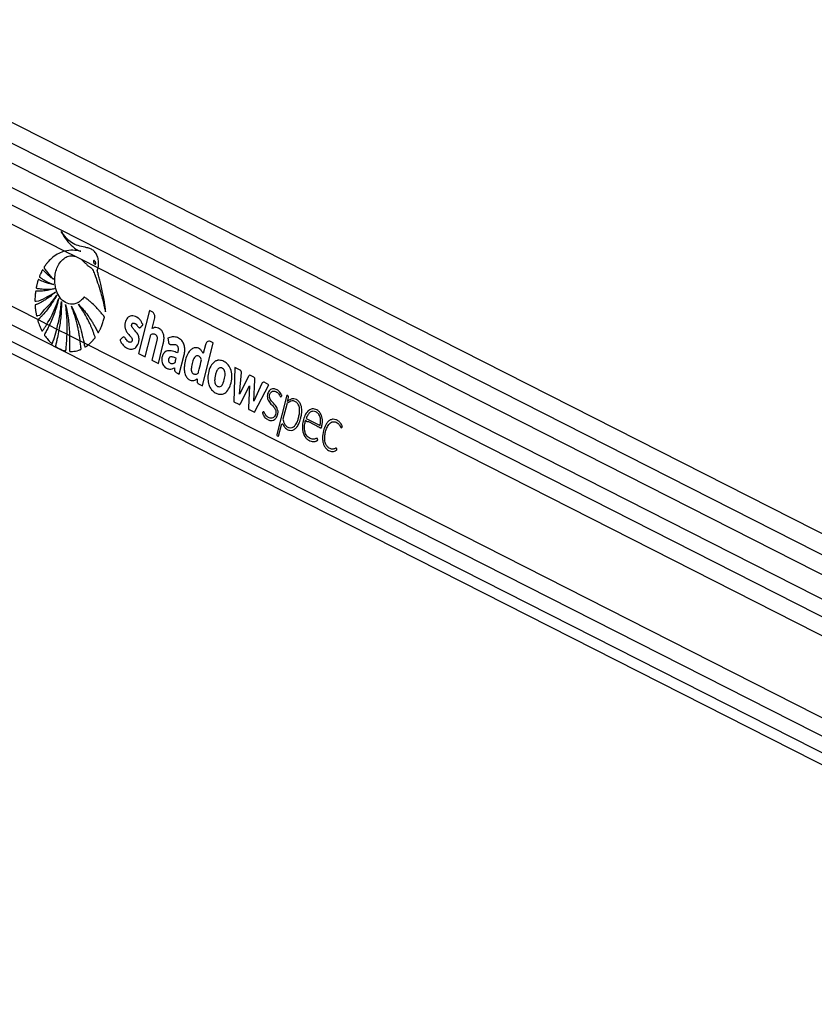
# Paper-space layout 'Wall Base Bracket' of a CAD drawing. Header units: millimetres. Extents: x 61326 to 443956, y 32752 to 406945.
# Tile 59 of 73: x 303839 to 316405, y 167894 to 183460. Entities that reach past the tile are written whole.
import ezdxf

# ---------------------------------------------------------------- set-up
doc = ezdxf.new("R2010")
doc.units = ezdxf.units.MM

psp = doc.layouts.new('Wall Base Bracket')

# ---------------------------------------------------------------- linework, layer by layer
at = {"color": 7, "linetype": 'Continuous', "lineweight": 25, "ltscale": 50}
for p, q in [((332989.5, 166328.26), (299246.26, 183460.06)), ((333674.14, 166625.52), (300516.37, 183460.06)), ((298566.54, 180797.74), (328092.32, 165807.19)), ((304552.67, 179802.3), (304715.56, 179719.6)), ((304715.56, 179719.6), (304809.73, 179671.79)), ((304715.56, 179719.6), (304809.73, 179671.79)), ((304809.73, 179671.79), (305078.45, 179535.36)), ((305078.45, 179535.36), (327476.21, 168163.78)), ((305891.02, 178863.05), (305718.75, 178184.44)), ((305934.95, 178840.74), (305891.02, 178863.05)), ((304131.21, 178719.37), (304270.28, 178648.76)), ((305934.79, 178577.03), (305972.87, 178727.05)), ((304270.28, 178648.76), (304307.2, 178630.02)), ((304307.2, 178630.02), (304425.91, 178569.75)), ((304425.91, 178569.75), (304459.26, 178552.82)), ((304459.26, 178552.82), (304588.55, 178487.17)), ((304588.55, 178487.17), (304627.34, 178467.48)), ((304627.34, 178467.48), (304795.32, 178382.19)), ((305821.84, 178132.09), (305910.19, 178480.15)), ((306183.54, 178422.61), (306190.6, 178367.54)), ((304795.32, 178382.19), (304856.29, 178351.24)), ((304856.29, 178351.24), (304921.81, 178317.97)), ((304921.81, 178317.97), (327180.86, 167016.82)), ((306006.97, 178388.02), (305928.28, 178078.05)), ((306031.37, 178025.71), (306110.06, 178335.68)), ((306727.8, 177672.13), (306900.07, 178350.74)), ((306775.81, 178319.8), (306740.74, 178181.65)), ((306900.07, 178350.74), (306855.85, 178373.19)), ((305718.75, 178184.44), (305821.84, 178132.09)), ((306362.95, 177857.37), (306440.32, 178162.14)), ((305928.28, 178078.05), (306031.37, 178025.71)), ((307241.7, 177961.84), (307224.98, 177419.7)), ((307324.18, 177919.96), (307241.7, 177961.84)), ((306646.31, 177783.07), (306644.87, 177741.85)), ((307314.94, 177541.83), (307346.34, 177880.04)), ((307455.88, 177820.93), (307314.94, 177541.83)), ((307539.52, 177811.11), (307490.25, 177836.13)), ((306663.93, 177704.55), (306727.8, 177672.13)), ((307332.97, 177392.5), (307472.71, 177669.34)), ((307472.71, 177669.34), (307455.35, 177330.36)), ((307539.23, 177426.84), (307559.12, 177768.05)), ((307668.09, 177710.55), (307539.23, 177426.84)), ((307551.58, 177253.89), (307780.07, 177688.41)), ((307780.07, 177688.41), (307703.21, 177727.43)), ((308063.3, 177522.96), (307906.11, 176903.78)), ((308078.33, 177515.33), (308063.3, 177522.96)), ((308072.72, 177423.1), (308088.44, 177485.02)), ((307224.98, 177419.7), (307304.81, 177379.17)), ((308060.89, 177376.5), (308001.69, 177143.3)), ((308072.38, 177422.73), (308072.72, 177423.1)), ((307467.76, 177296.44), (307551.58, 177253.89)), ((308368.96, 177156.42), (308588.14, 177045.14)), ((307933.14, 176873.27), (307979.33, 177055.23)), ((307912.85, 176883.57), (307933.14, 176873.27))]:
    psp.add_line(p, q, dxfattribs=at)
at = {"color": 8, "linetype": 'Continuous', "lineweight": 25, "ltscale": 50}
for p, q in [((300221.11, 183281.96), (333325.89, 166474.32)), ((299057.36, 183169.45), (332579.13, 166150.09)), ((299069.57, 182886.09), (327869.11, 168264.26)), ((299069.57, 182586.13), (304552.67, 179802.3)), ((298966.84, 181341.37), (304131.21, 178719.37)), ((298852.83, 181106.29), (327441.97, 166591.29)), ((298706.37, 180916.28), (329997.75, 165029.32))]:
    psp.add_line(p, q, dxfattribs=at)
at = {"color": 7, "linetype": 'Continuous', "lineweight": 25, "ltscale": 50, "flags": 128}
psp.add_lwpolyline([(307979.33, 177055.23), (307981.18, 177060.22), (307983.91, 177064.3), (307987.32, 177067.19), (307991.16, 177068.66), (307995.14, 177068.6), (307998.95, 177067.02), (308002.32, 177064.03), (308004.99, 177059.86)], dxfattribs=at)
at = {"color": 7, "linetype": 'Continuous', "lineweight": 25, "ltscale": 2500}
for centre, radius, start, end in [((306995.68, 177947.1), 130.09, 100.639243, 105.29654), ((307480.18, 177812.42), 25.75, 66.991157, 160.707364), ((307514.53, 177773.75), 44.95, 352.721389, 56.224485), ((307090.23, 177775.96), 273.96, 198.707557, 202.501032), ((307693.24, 177703.2), 26.21, 67.639135, 163.699781), ((308062.74, 177493.29), 27, 342.169211, 54.716886), ((308096.7, 177368.37), 36.72, 133.712578, 167.204627), ((308156.38, 177343.17), 126.13, 54.049464, 61.765924), ((307923.25, 176898.27), 18, 162.176659, 234.702675)]:
    psp.add_arc(centre, radius, start, end, dxfattribs=at)
at = {"color": 7, "linetype": 'Continuous', "lineweight": 25, "ltscale": 50}
for points, knots in [([(305078.45, 179535.36), (305078.79, 179536.95), (305079.31, 179539.34), (305079.88, 179542.14), (305080.13, 179543.44), (305080.31, 179544.34), (305080.71, 179546.45), (305082.27, 179554.92), (305087.22, 179588.82), (305087.46, 179649.22), (305069.56, 179724.18), (305034.9, 179785.09), (304986.97, 179826.94), (304931.33, 179849.99), (304855.58, 179865.16), (304763.14, 179883.2), (304659.46, 179929.01), (304569.39, 180010.46), (304519.33, 180078.19), (304493.91, 180112.58)], [0, 0, 0, 0, 0.00445036, 0.00667187, 0.0077856, 0.00806668, 0.00917866, 0.01362781, 0.03144441, 0.10162107, 0.17182032, 0.24114303, 0.31009115, 0.38389466, 0.45818068, 0.5963624, 0.73346444, 0.86467504, 1, 1, 1, 1]), ([(304493.91, 180112.58), (304520.5, 180066.82), (304573.6, 179975.45), (304659.44, 179882.94), (304727.54, 179833.57), (304765.06, 179814.26), (304787.23, 179804.61), (304798.66, 179801.23), (304804.39, 179799.53)], [0, 0, 0, 0, 0.32573483, 0.65046274, 0.82296857, 0.91107983, 0.95545944, 1, 1, 1, 1]), ([(304552.67, 179802.3), (304519.91, 179791.62), (304453.68, 179770.03), (304364.78, 179709.53), (304300.51, 179647.44), (304265.14, 179603.95), (304250.53, 179584.24), (304243.06, 179573.96), (304235.68, 179562.62), (304228.52, 179554.09), (304224.6, 179546.01), (304223.89, 179540.68), (304224.93, 179534.96), (304228.67, 179528.44), (304233.66, 179521.74), (304238.61, 179515.92), (304248.49, 179503.36), (304263.19, 179482.72), (304291.36, 179447.04), (304327.33, 179403.61), (304357.49, 179371.35), (304372.57, 179355.22)], [0, 0, 0, 0, 0.17229745, 0.348238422, 0.502847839, 0.570919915, 0.588754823, 0.606601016, 0.624446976, 0.644658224, 0.654663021, 0.659208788, 0.663873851, 0.675608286, 0.688967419, 0.699401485, 0.708619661, 0.757196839, 0.805771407, 0.902887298, 1, 1, 1, 1]), ([(304804.39, 179799.53), (304762.84, 179806.8), (304678.86, 179821.5), (304595.02, 179808.74), (304552.67, 179802.3)], [0, 0, 0, 0, 0.49484725, 1, 1, 1, 1]), ([(305175.43, 178743.5), (305176.49, 178746.86), (305177.92, 178751.38), (305178.34, 178758.13), (305176.96, 178762.74), (305172.92, 178768.76), (305163.8, 178779.72), (305148.5, 178800.44), (305124.77, 178829.6), (305087.1, 178874.01), (305035.56, 178928.88), (304981.03, 178980.15), (304936.71, 179017.08), (304908.88, 179039.58), (304885.28, 179055.53), (304870.67, 179071.37), (304855.89, 179073.1), (304849.44, 179066.29), (304837.61, 179051.28), (304814.79, 179023.5), (304788.14, 179003), (304768.26, 178990.7), (304760.82, 178986.48), (304747.28, 178979.43), (304725.56, 178970.38), (304670.58, 178956.68), (304587.42, 178966.4), (304494.43, 179033.8), (304427.73, 179140.34), (304395.39, 179257.43), (304390.72, 179368.22), (304403.61, 179464.66), (304434.77, 179558.05), (304485.65, 179639.48), (304552.8, 179698.75), (304631.96, 179732.4), (304686.9, 179723.99), (304715.56, 179719.6)], [0, 0, 0, 0, 0.00509732, 0.00688351, 0.00929767, 0.01180851, 0.01845374, 0.03297319, 0.05368628, 0.08062558, 0.12998813, 0.18122422, 0.21003808, 0.23176965, 0.24455605, 0.26187053, 0.26724478, 0.27222473, 0.27709773, 0.29898243, 0.3313547, 0.33663982, 0.34192465, 0.34721075, 0.36516844, 0.38663252, 0.45748495, 0.52547753, 0.58834909, 0.6525306, 0.69731796, 0.7420503, 0.78843507, 0.84013855, 0.89168532, 0.94349371, 1, 1, 1, 1]), ([(304809.73, 179671.79), (304832.5, 179653.02), (304861.27, 179629.3), (304893.18, 179594.9), (304910.1, 179578.04), (304927.06, 179563.34), (304944.1, 179552.08), (304966.19, 179538.59), (304991.94, 179517.71), (305007.6, 179475.96), (305020.39, 179446.12), (305028.2, 179425.73), (305031.65, 179416.63), (305033.15, 179412.61), (305033.81, 179410.85), (305034.1, 179410.07), (305034.23, 179409.73), (305034.28, 179409.57), (305034.31, 179409.5), (305069.91, 179315.71), (305103.19, 179204.38), (305136.93, 179078.82), (305147.18, 179039.52), (305157.19, 179000.13), (305167, 178960.68), (305176.62, 178921.19), (305186.1, 178881.82), (305192.27, 178855.57), (305195.33, 178842.51)], [0, 0, 0, 0, 0.10795561, 0.13642789, 0.16458019, 0.19290123, 0.21796454, 0.24156314, 0.2922242, 0.33492697, 0.37575033, 0.39408595, 0.40215266, 0.4057068, 0.40726595, 0.40795584, 0.40825566, 0.40839169, 0.40845036, 0.40849615, 0.71731064, 0.75783851, 0.79835832, 0.83885524, 0.87931132, 0.91972038, 0.96006314, 1, 1, 1, 1]), ([(305007.92, 179649.78), (305007.14, 179648.65), (305005.58, 179646.4), (305004.3, 179641.37), (305004.21, 179634.18), (305006.79, 179622.87), (305013.38, 179609.53), (305021.64, 179599.79), (305028.84, 179595.93), (305033.02, 179595.41), (305036.44, 179596.71), (305038, 179598.34), (305038.67, 179599.03)], [0, 0, 0, 0, 0.05439814, 0.108795, 0.18297402, 0.30480365, 0.52252294, 0.75358259, 0.82870657, 0.90445103, 0.95899089, 1, 1, 1, 1]), ([(305038.67, 179599.03), (305039.44, 179600.15), (305040.99, 179602.37), (305042.26, 179607.36), (305042.36, 179614.49), (305039.84, 179625.71), (305033.37, 179639.03), (305025.22, 179648.8), (305018.05, 179652.81), (305013.85, 179653.45), (305010.3, 179652.22), (305008.66, 179650.54), (305007.92, 179649.78)], [0, 0, 0, 0, 0.05405237, 0.10813102, 0.18150584, 0.30195766, 0.518426, 0.74876491, 0.82451357, 0.90083491, 0.9551954, 1, 1, 1, 1]), ([(304372.57, 179355.22), (304357.51, 179366.7), (304327.41, 179389.66), (304289.71, 179422), (304259.62, 179449.65), (304240.27, 179468.2), (304226.46, 179482.2), (304216.09, 179492.19), (304209.6, 179500.77), (304204.03, 179503.59), (304201.94, 179503.67), (304199.79, 179502.63), (304195.22, 179497.6), (304189.19, 179486.25), (304178.55, 179465.4), (304168.92, 179443.01), (304159.8, 179422.16), (304154.83, 179410.68), (304152.17, 179402.91), (304151.45, 179398.49), (304152.01, 179394.56), (304153.73, 179391.36), (304158.29, 179386.8), (304170.31, 179378.87), (304194.91, 179361.55), (304240.17, 179335.58), (304302.27, 179302.15), (304351.35, 179282.02), (304376.5, 179271.71)], [0, 0, 0, 0, 0.09576364, 0.19151962, 0.24676049, 0.29665828, 0.32249111, 0.34182023, 0.36714046, 0.3709812, 0.37464992, 0.37860601, 0.38342704, 0.40682799, 0.43428704, 0.48545183, 0.51037459, 0.53142985, 0.53866652, 0.54452667, 0.5490365, 0.55403587, 0.56002942, 0.58016468, 0.62810778, 0.71398887, 0.8534151, 1, 1, 1, 1]), ([(305195.33, 178842.51), (305195.56, 178859.97), (305195.87, 178884.3), (305190.81, 178917.28), (305187.18, 178943.83), (305181.33, 178981.6), (305173.61, 179027.94), (305161.53, 179093.91), (305144.58, 179177.85), (305123.55, 179270.78), (305102.18, 179357.38), (305085.87, 179419.14), (305075.07, 179457.92), (305069.86, 179474.55), (305067.8, 179481.91), (305067.13, 179485.75), (305066.38, 179488.09), (305065.81, 179489.39), (305065.36, 179491.62), (305066.37, 179494.74), (305067.96, 179498.93), (305070.77, 179505.47), (305074.17, 179517.94), (305076.77, 179528.51), (305078.45, 179535.36)], [0, 0, 0, 0, 0.07188757, 0.1001827, 0.13938821, 0.18389141, 0.26020321, 0.33651555, 0.46595816, 0.62154865, 0.74038808, 0.84564965, 0.89444813, 0.91291002, 0.92093814, 0.92717737, 0.92922364, 0.9315461, 0.93352716, 0.93854072, 0.94479673, 0.95364203, 0.96997603, 1, 1, 1, 1]), ([(304376.5, 179271.71), (304349.14, 179277.62), (304300.06, 179288.21), (304237.99, 179308.58), (304195.67, 179325), (304168.08, 179336.85), (304151.69, 179344.33), (304141.24, 179350.48), (304135.85, 179350.5), (304133.09, 179348.01), (304131.64, 179345.92), (304129.19, 179339.95), (304124.35, 179326.88), (304118.73, 179306.98), (304113.47, 179284.88), (304108.44, 179263.19), (304104.27, 179245.01), (304101.51, 179231.96), (304100.77, 179225.68), (304100.89, 179222.61), (304101.48, 179220.07), (304103.07, 179216.87), (304106.83, 179214.33), (304112.29, 179213.22), (304125.85, 179211.54), (304147.56, 179207.46), (304179.15, 179203.8), (304213.14, 179200.9), (304283.96, 179197.67), (304342.78, 179203.25), (304389.64, 179207.7)], [0, 0, 0, 0, 0.13026352, 0.23361742, 0.29976823, 0.33679112, 0.36944769, 0.38058556, 0.39029399, 0.3929321, 0.39582464, 0.39994421, 0.41581154, 0.44497412, 0.47110245, 0.4934582, 0.52092483, 0.53476484, 0.53875577, 0.54205095, 0.54489434, 0.54752922, 0.55486267, 0.56349546, 0.5735903, 0.61889286, 0.66657523, 0.72277086, 0.77918377, 1, 1, 1, 1]), ([(304389.64, 179207.7), (304359.05, 179199.06), (304303.87, 179183.48), (304232.13, 179172.25), (304181.66, 179167.62), (304148.92, 179166.02), (304128.17, 179165.84), (304113.24, 179165.66), (304103.4, 179166.51), (304096.73, 179166.82), (304093.55, 179165.51), (304092.15, 179164.54), (304090.46, 179162.61), (304089.2, 179158.85), (304088.46, 179151.23), (304087.04, 179140.4), (304085.05, 179122.39), (304082.52, 179092.17), (304080.07, 179058), (304079.21, 179030.44), (304079.63, 179017.97), (304080.52, 179013.1), (304082.45, 179009.87), (304085.48, 179008.03), (304089.47, 179007.92), (304093.88, 179009.01), (304097.41, 179010.21), (304099.61, 179010.95), (304100.53, 179011.22), (304100.92, 179011.35), (304101.1, 179011.38), (304101.17, 179011.41), (304101.2, 179011.41), (304101.22, 179011.42), (304101.22, 179011.42), (304152.64, 179012.43), (304256.22, 179067.9), (304355.03, 179124.83), (304406.41, 179154.43)], [0, 0, 0, 0, 0.1242683, 0.22413357, 0.28739073, 0.32580989, 0.35466731, 0.37011715, 0.38522416, 0.3941735, 0.39631339, 0.39835296, 0.40035066, 0.40487392, 0.40957, 0.422063, 0.43586373, 0.46094517, 0.50780879, 0.53267231, 0.53855402, 0.54298864, 0.54657312, 0.5500378, 0.5557814, 0.56219721, 0.56787887, 0.57023403, 0.57122187, 0.57164601, 0.57182969, 0.57190985, 0.57194529, 0.57196168, 0.57196868, 0.57197428, 0.77742235, 1, 1, 1, 1]), ([(304406.41, 179154.43), (304379.01, 179131.1), (304326.66, 179086.52), (304256.97, 179039.13), (304203.02, 179006.95), (304167.68, 178988.09), (304140.82, 178974.76), (304121.74, 178966.09), (304105.42, 178958.34), (304093.74, 178955.32), (304086.71, 178951.03), (304084.42, 178948.84), (304083.21, 178946.72), (304082.35, 178943.56), (304082.25, 178937.36), (304082.97, 178925.93), (304084.81, 178907.81), (304087.08, 178884.04), (304091.79, 178849.21), (304096.79, 178817.58), (304101.76, 178793.27), (304103.17, 178784.53), (304104.46, 178780.09), (304105.86, 178777.34), (304107.65, 178775.54), (304109.74, 178774.7), (304114.52, 178775.22), (304119.33, 178779.14), (304123.59, 178782.97), (304125.39, 178784.54), (304126.11, 178785.13), (304126.41, 178785.38), (304126.54, 178785.47), (304126.6, 178785.51), (304126.62, 178785.53), (304126.63, 178785.54), (304126.64, 178785.54), (304167.79, 178779.59), (304227.91, 178887.14), (304334.14, 178972.38), (304396.31, 179060.38), (304428.37, 179105.76)], [0, 0, 0, 0, 0.10894771, 0.20809192, 0.26311076, 0.30842172, 0.33674641, 0.3600784, 0.37670909, 0.3953938, 0.40025633, 0.40267773, 0.40473424, 0.40669552, 0.41073686, 0.4194845, 0.43441142, 0.45479416, 0.47727395, 0.51982682, 0.5327856, 0.53825645, 0.54137237, 0.54431989, 0.54626804, 0.54876131, 0.55154634, 0.56235901, 0.56702289, 0.56883283, 0.56956431, 0.56986965, 0.57000135, 0.57005924, 0.57008391, 0.57009461, 0.57010138, 0.57010377, 0.7040812, 0.84737931, 1, 1, 1, 1]), ([(304428.37, 179105.76), (304379.49, 179025.91), (304309.09, 178910.89), (304214.36, 178802.19), (304173.19, 178759.59), (304155.16, 178741.73), (304145.75, 178732.74), (304137.91, 178724.98), (304132.93, 178720.81), (304131.21, 178719.37)], [0, 0, 0, 0, 0.55139754, 0.79420136, 0.90113706, 0.92915845, 0.95717974, 0.98521069, 1, 1, 1, 1]), ([(304270.28, 178648.76), (304291.97, 178685.95), (304339.08, 178766.77), (304402.45, 178902.1), (304438.78, 179003.53), (304457.04, 179054.51)], [0, 0, 0, 0, 0.297776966, 0.647040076, 1, 1, 1, 1]), ([(304457.04, 179054.51), (304437.1, 178980.19), (304397.23, 178831.58), (304337.2, 178697.19), (304307.2, 178630.02)], [0, 0, 0, 0, 0.50010232, 1, 1, 1, 1]), ([(304425.91, 178569.75), (304442.73, 178638.56), (304477.22, 178779.72), (304492.37, 178927.55), (304500.13, 179003.31)], [0, 0, 0, 0, 0.48751943, 1, 1, 1, 1]), ([(304500.13, 179003.31), (304498.44, 178927.28), (304495.05, 178775.26), (304471.19, 178626.95), (304459.26, 178552.82)], [0, 0, 0, 0, 0.50012202, 1, 1, 1, 1]), ([(304564.3, 178959.43), (304580.97, 178879), (304614.3, 178718.17), (304623, 178551.03), (304627.34, 178467.48)], [0, 0, 0, 0, 0.50015251, 1, 1, 1, 1]), ([(304588.55, 178487.17), (304590.13, 178564.21), (304593.36, 178722.76), (304574.17, 178879.07), (304564.3, 178959.43)], [0, 0, 0, 0, 0.48585111, 1, 1, 1, 1]), ([(304656.39, 178932.26), (304699.18, 178841.94), (304784.75, 178661.3), (304832.44, 178454.59), (304856.29, 178351.24)], [0, 0, 0, 0, 0.50001291, 1, 1, 1, 1]), ([(304795.32, 178382.19), (304793.69, 178394.68), (304788.81, 178431.87), (304779.02, 178493.32), (304765.78, 178563.13), (304749.98, 178634.52), (304731.49, 178707.31), (304709.04, 178783.99), (304684.26, 178859.24), (304665.68, 178907.92), (304656.39, 178932.26)], [0, 0, 0, 0, 0.064925, 0.19340416, 0.32189867, 0.43439843, 0.57580209, 0.71719889, 0.85859417, 1, 1, 1, 1]), ([(304921.81, 178317.97), (304926.59, 178321.86), (304938.03, 178331.18), (304955.67, 178347.01), (304976.7, 178367.48), (304994.01, 178386.31), (305008.06, 178402.45), (305017.44, 178414.67), (305026.4, 178423.3), (305031.95, 178432.19), (305032.76, 178438.98), (305030.92, 178450.3), (305022.85, 178467.84), (305014.9, 178491.24), (305006.49, 178513.77), (304998.05, 178535.98), (304986.21, 178565.92), (304970.64, 178603.29), (304950.45, 178648.79), (304920.38, 178712.02), (304878.41, 178790.87), (304824.81, 178879.63), (304785.8, 178934.43), (304766.29, 178961.83)], [0, 0, 0, 0, 0.02757646, 0.06602066, 0.10446955, 0.15521701, 0.17515235, 0.19509047, 0.21872408, 0.22977759, 0.23538989, 0.2423555, 0.27026285, 0.30844986, 0.33437853, 0.36031029, 0.39765831, 0.45567359, 0.51368884, 0.58762362, 0.7250974, 0.86250779, 1, 1, 1, 1]), ([(304766.29, 178961.83), (304792.48, 178934.17), (304844.84, 178878.84), (304913.08, 178790.64), (304965.12, 178713.82), (305003.01, 178651.56), (305027.27, 178608.69), (305046.93, 178571.53), (305060.87, 178545.12), (305070, 178524.53), (305074.9, 178514.67), (305077.76, 178512.28), (305079.99, 178511.55), (305083.1, 178512.37), (305086.19, 178515.65), (305089.41, 178521.39), (305094.65, 178532.6), (305102.33, 178546.09), (305115.44, 178572.89), (305133.87, 178614.61), (305156.56, 178674.46), (305169.14, 178720.5), (305175.43, 178743.5)], [0, 0, 0, 0, 0.1528164, 0.30559743, 0.43174131, 0.50449291, 0.57724446, 0.61325102, 0.6581316, 0.68577092, 0.69445959, 0.69702579, 0.7011537, 0.70488921, 0.71144881, 0.71864442, 0.72912148, 0.7558365, 0.77587998, 0.83689392, 0.91847554, 1, 1, 1, 1]), ([(304131.21, 178719.37), (304129.65, 178717.97), (304127.24, 178715.81), (304124.81, 178711.79), (304123.79, 178708.16), (304123.8, 178702.44), (304127.18, 178691.39), (304140.24, 178655.99), (304156.36, 178608.63), (304178.34, 178567.26), (304186.45, 178545.76), (304192.11, 178539.78), (304194.52, 178538.54), (304197.16, 178538.72), (304201.23, 178541.36), (304204.85, 178546.58), (304207.92, 178551.77), (304209.54, 178554.55), (304210.38, 178555.91), (304210.8, 178556.57), (304211.02, 178556.91), (304211.24, 178557.23), (304211.9, 178558.2), (304214.54, 178562.1), (304225.09, 178577.75), (304244.33, 178606.99), (304261.21, 178634.16), (304270.28, 178648.76)], [0, 0, 0, 0, 0.02102909, 0.03261757, 0.04232301, 0.05204294, 0.07818258, 0.13798027, 0.37731991, 0.49685647, 0.5566211, 0.56732426, 0.57636724, 0.5854733, 0.5973114, 0.6279748, 0.64496734, 0.65346106, 0.65770319, 0.65982695, 0.66089853, 0.66142566, 0.66354553, 0.67204491, 0.70601604, 0.84195402, 1, 1, 1, 1]), ([(305751.59, 178597.84), (305753.7, 178600.13), (305758.25, 178605.08), (305766.03, 178613.51), (305773.08, 178621.25), (305778.88, 178627.42), (305782.33, 178631.46), (305785.15, 178633.79), (305786.88, 178635.6), (305787.77, 178636.88), (305787.75, 178638.35), (305787.44, 178640.14), (305786.42, 178643.42), (305784.57, 178647.78), (305782.67, 178651.78), (305781.47, 178654.24), (305781.07, 178655.12), (305780.92, 178655.45), (305780.86, 178655.59), (305780.83, 178655.64), (305780.82, 178655.67), (305780.82, 178655.68), (305780.82, 178655.68), (305771.99, 178653.71), (305769.96, 178687.67), (305751.01, 178704.39), (305733.68, 178726.35), (305695.05, 178758.83), (305643.8, 178782.61), (305583.95, 178777.02), (305546.1, 178751.75), (305520.58, 178713.24), (305506.11, 178670.98), (305501.01, 178625.26), (305505.97, 178573.92), (305523.42, 178531.94), (305545.89, 178502.87), (305566.06, 178480.43), (305586.41, 178458.9), (305605.01, 178436.92), (305616.45, 178417.56), (305619.58, 178399.85), (305618.32, 178387.44), (305614.43, 178376.41), (305608.45, 178367.82), (305601.06, 178361.97), (305591.32, 178358.35), (305575.24, 178359.02), (305554.04, 178368.62), (305531.48, 178390.7), (305515.58, 178415.75), (305501.27, 178438.48), (305489.99, 178442.65), (305484.31, 178444.75)], [0, 0, 0, 0, 0.00993136, 0.02142759, 0.03658637, 0.04325587, 0.04849583, 0.05329323, 0.05532707, 0.05668604, 0.05771013, 0.05900893, 0.06157631, 0.0670892, 0.07243183, 0.07429272, 0.0749625, 0.07522361, 0.07532908, 0.07537721, 0.07539612, 0.07540354, 0.07540894, 0.07541156, 0.10399714, 0.13257305, 0.16119984, 0.18977986, 0.3002885, 0.35535513, 0.41031388, 0.45190351, 0.49239753, 0.53243067, 0.57238945, 0.6270195, 0.6565116, 0.68584139, 0.7228176, 0.75119782, 0.77674083, 0.7873398, 0.79840504, 0.80906231, 0.81936743, 0.82973764, 0.84033328, 0.85656289, 0.88906908, 0.92196824, 0.957476, 0.9785714, 1, 1, 1, 1]), ([(305972.87, 178727.05), (305974.89, 178740.09), (305978.87, 178765.74), (305969.98, 178800.98), (305954.86, 178827.28), (305941.66, 178836.2), (305934.95, 178840.74)], [0, 0, 0, 0, 0.28369079, 0.55790118, 0.77502385, 1, 1, 1, 1]), ([(304307.2, 178630.02), (304295.87, 178607.51), (304273.21, 178562.49), (304249.91, 178512.43), (304232.78, 178488.26), (304230.38, 178480.66), (304230.4, 178476.17), (304232.08, 178470.52), (304238.08, 178461.43), (304259.53, 178434.9), (304289.15, 178393.57), (304324.99, 178362.48), (304342.88, 178339.01), (304351.66, 178337.5), (304353.96, 178338.58), (304356.68, 178341.85), (304358.48, 178347.06), (304359.84, 178351.34), (304360.41, 178353.11), (304360.52, 178353.43), (304360.63, 178353.75), (304360.95, 178354.72), (304362.26, 178358.59), (304367.46, 178374.12), (304387.99, 178436.79), (304408.42, 178505.26), (304423.99, 178562.65), (304425.91, 178569.75)], [0, 0, 0, 0, 0.12405562, 0.24811484, 0.27196448, 0.28007377, 0.28526241, 0.2915768, 0.30660412, 0.33930315, 0.47023303, 0.56140265, 0.60699514, 0.61254206, 0.61703285, 0.62253118, 0.63573143, 0.64325391, 0.64419971, 0.64466689, 0.64489994, 0.64584207, 0.64960165, 0.66465553, 0.72486047, 0.96597448, 1, 1, 1, 1]), ([(304459.26, 178552.82), (304451.63, 178512.66), (304440.19, 178452.44), (304421.57, 178374.51), (304413.34, 178330.23), (304404.53, 178306.28), (304404.61, 178298.75), (304405.64, 178295.36), (304408.47, 178291.24), (304413.51, 178287.67), (304426.77, 178280.93), (304455.19, 178262.28), (304500.77, 178242.66), (304539.17, 178228.19), (304560.51, 178224.32), (304564.07, 178224.48), (304566.66, 178226.09), (304568.7, 178229.07), (304570.35, 178234.63), (304571.07, 178242.45), (304571.33, 178248.66), (304571.65, 178251.8), (304571.67, 178251.96), (304571.68, 178252.13), (304571.73, 178252.62), (304571.93, 178254.59), (304572.7, 178262.49), (304575.74, 178294.1), (304582.32, 178370.14), (304586.09, 178440.9), (304588.55, 178487.17)], [0, 0, 0, 0, 0.16045985, 0.24064276, 0.32082896, 0.34086802, 0.34513204, 0.34943127, 0.35444366, 0.36641886, 0.3794243, 0.43141445, 0.53552668, 0.63961175, 0.64823832, 0.65449176, 0.65924364, 0.66400382, 0.67084606, 0.68275524, 0.69457519, 0.69494242, 0.6951296, 0.69522356, 0.69559079, 0.69706793, 0.70298225, 0.72662214, 0.8212079, 1, 1, 1, 1]), ([(305484.31, 178444.75), (305477.85, 178443.29), (305465.39, 178440.47), (305451.68, 178422.17), (305440.03, 178410.17), (305431.09, 178402.09), (305427.13, 178397.14), (305425.84, 178393.35), (305425.63, 178391.72), (305425.99, 178388.91), (305430.78, 178380.27), (305438.38, 178362.93), (305454.44, 178339.01), (305474.59, 178314.8), (305500.37, 178290.87), (305529.85, 178270.41), (305563.47, 178255.23), (305598.31, 178248.37), (305632.12, 178251.77), (305663.19, 178265.82), (305688.94, 178291.6), (305709.29, 178325.22), (305721.99, 178361.72), (305727.27, 178397.42), (305726.34, 178429.78), (305720.18, 178455.81), (305706.12, 178490.66), (305684.07, 178521.18), (305657.32, 178550.97), (305637.27, 178570.84), (305620.75, 178590.27), (305610.14, 178610.18), (305607.93, 178630.22), (305611.73, 178645.46), (305619.1, 178657.39), (305631.58, 178664.76), (305648.04, 178663.59), (305669.15, 178654.19), (305693.61, 178631.76), (305710.18, 178603.97), (305726.76, 178591.82), (305735.07, 178589.1), (305743.94, 178590.68), (305748.93, 178595.34), (305751.59, 178597.84)], [0, 0, 0, 0, 0.02269328, 0.04376794, 0.0651238, 0.07410301, 0.08170316, 0.08331379, 0.08460949, 0.08580792, 0.09036807, 0.1114665, 0.1376478, 0.17253776, 0.2054827, 0.24702949, 0.28895242, 0.33045739, 0.3713796, 0.40851905, 0.44497705, 0.48203691, 0.5188255, 0.54597426, 0.57299372, 0.59928247, 0.61410764, 0.67363084, 0.70693479, 0.73546984, 0.76054801, 0.78346556, 0.7961243, 0.80986997, 0.8227216, 0.83484649, 0.856611, 0.87966922, 0.91313596, 0.95883298, 0.96924062, 0.97898109, 0.98877168, 1, 1, 1, 1]), ([(306110.06, 178335.68), (306113.86, 178353.57), (306121.51, 178389.53), (306122.22, 178446.48), (306110.7, 178501.34), (306085.85, 178546.75), (306051.44, 178576.73), (306013.09, 178592.55), (305972.62, 178595.29), (305947.42, 178583.12), (305934.79, 178577.03)], [0, 0, 0, 0, 0.1244512, 0.2501418, 0.37477047, 0.49981164, 0.62478304, 0.75022815, 0.87485101, 1, 1, 1, 1]), ([(304627.34, 178467.48), (304627.87, 178433.85), (304628.92, 178366.58), (304629.48, 178293.4), (304626.82, 178248.89), (304626.02, 178235.68), (304626.48, 178226.16), (304627.26, 178221.1), (304629.09, 178217.58), (304631.47, 178215.32), (304635.52, 178213.82), (304640.9, 178213.99), (304653.41, 178214.65), (304697.51, 178214.76), (304747.42, 178225.99), (304790.18, 178240.42), (304801.71, 178244.67), (304805.66, 178247.72), (304808.01, 178251.28), (304809.61, 178257.87), (304808.61, 178267.66), (304806.79, 178283.68), (304802.16, 178321.94), (304798.29, 178356.07), (304795.32, 178382.19)], [0, 0, 0, 0, 0.15605116, 0.31209325, 0.33841195, 0.36471285, 0.37368298, 0.38274485, 0.38792748, 0.39311478, 0.4009502, 0.4150397, 0.429027, 0.4849822, 0.70967251, 0.76561713, 0.77919886, 0.78901129, 0.79535118, 0.80173217, 0.82092738, 0.83972408, 0.87729854, 1, 1, 1, 1]), ([(305910.19, 178480.15), (305920.15, 178485.02), (305938.58, 178494.02), (305964.74, 178493.92), (305985.75, 178485.71), (306000.25, 178472.05), (306009.05, 178453.15), (306013.35, 178432.16), (306011.46, 178409.35), (306008.39, 178394.77), (306006.97, 178388.02)], [0, 0, 0, 0, 0.20074293, 0.37135289, 0.49126274, 0.61520475, 0.69459751, 0.79369293, 0.90454401, 1, 1, 1, 1]), ([(306440.32, 178162.14), (306444.76, 178184.76), (306453.65, 178230.04), (306447.35, 178301.53), (306422.55, 178364.23), (306377.87, 178414.09), (306318.02, 178443.31), (306248.76, 178450.09), (306204.98, 178431.64), (306183.54, 178422.61)], [0, 0, 0, 0, 0.122900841, 0.245999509, 0.36880528, 0.492260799, 0.661687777, 0.834246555, 1, 1, 1, 1]), ([(304856.29, 178351.24), (304858.78, 178331), (304861.43, 178309.43), (304868.75, 178288.93), (304870.53, 178286.48), (304872.8, 178285.13), (304877.05, 178285.03), (304890.88, 178292.06), (304905.31, 178305.7), (304918.5, 178315.5), (304921.81, 178317.97)], [0, 0, 0, 0, 0.40905, 0.43595111, 0.45687595, 0.47794512, 0.50451129, 0.57601333, 0.89328501, 1, 1, 1, 1]), ([(306190.6, 178367.54), (306191.47, 178362.66), (306193.22, 178352.94), (306199.32, 178340.33), (306207.55, 178330.8), (306227.23, 178318.58), (306259.73, 178328.88), (306295.14, 178327.42), (306322.3, 178314.42), (306338.01, 178296.25), (306345.71, 178271.87), (306347.28, 178236.58), (306339.91, 178210.94), (306334.87, 178193.42)], [0, 0, 0, 0, 0.04369555, 0.08703472, 0.13080219, 0.17387215, 0.34770367, 0.52063914, 0.60943158, 0.69790073, 0.76204971, 0.83746529, 1, 1, 1, 1]), ([(306740.74, 178181.65), (306732.52, 178197.45), (306716.89, 178227.5), (306684.43, 178257.45), (306644.53, 178275.27), (306597.6, 178273.99), (306541.53, 178245.62), (306492.38, 178179.64), (306458.3, 178086.81), (306442.17, 177994.02), (306440.38, 177907.18), (306459.28, 177836.98), (306492.8, 177785.2), (306539.17, 177756.84), (306593.73, 177751.51), (306628.9, 177772.61), (306646.31, 177783.07)], [0, 0, 0, 0, 0.05517314, 0.10492262, 0.15211971, 0.22112963, 0.28878289, 0.3864031, 0.48407276, 0.58173375, 0.65520446, 0.72656001, 0.78872079, 0.84869437, 0.92508332, 1, 1, 1, 1]), ([(306855.85, 178373.19), (306846.67, 178376.04), (306828.61, 178381.64), (306803.8, 178369.13), (306785.29, 178347.84), (306779.01, 178329.26), (306775.81, 178319.8)], [0, 0, 0, 0, 0.283696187, 0.557905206, 0.775023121, 1, 1, 1, 1]), ([(306334.87, 178193.42), (306308.86, 178203.75), (306256.88, 178224.39), (306188.01, 178231.4), (306135.17, 178209.83), (306102.69, 178171.85), (306086.08, 178117.74), (306084.28, 178065.46), (306094.37, 178022.19), (306117.54, 177981.9), (306155.23, 177948.16), (306205.04, 177933.24), (306249.85, 177939.25), (306276.35, 177952.69), (306288.02, 177958.61)], [0, 0, 0, 0, 0.14324519, 0.28630118, 0.35856214, 0.42973157, 0.50165419, 0.57333369, 0.62118328, 0.66888256, 0.76522436, 0.85109478, 0.93442602, 1, 1, 1, 1]), ([(306312.89, 178106.84), (306294.99, 178114.92), (306270.02, 178126.2), (306236.85, 178129.92), (306218.3, 178126.96), (306204.76, 178117.75), (306196.71, 178105.62), (306191.71, 178090.69), (306189.76, 178074.7), (306191.81, 178059.1), (306200.55, 178042.96), (306217.63, 178030.34), (306240.91, 178020.8), (306257.82, 178023.2), (306266.26, 178024.4)], [0, 0, 0, 0, 0.23534862, 0.32838463, 0.41762587, 0.46660021, 0.51436688, 0.56257128, 0.6119262, 0.65675661, 0.69941018, 0.78798063, 0.89412601, 1, 1, 1, 1]), ([(306266.26, 178024.4), (306273.04, 178026.82), (306281.88, 178029.98), (306291.96, 178035.94), (306300.36, 178046.7), (306303.87, 178073.43), (306309.66, 178094.87), (306312.89, 178106.84)], [0, 0, 0, 0, 0.25655598, 0.33486513, 0.39774973, 0.66370231, 1, 1, 1, 1]), ([(306715.31, 178081.46), (306712.13, 178090.29), (306705.77, 178107.92), (306690.23, 178128.39), (306671.7, 178142.55), (306648.91, 178149.84), (306623.27, 178142.74), (306592.82, 178108.6), (306572.84, 178056.74), (306559.55, 178000.33), (306552.89, 177958.75), (306551.15, 177920.67), (306557.5, 177899.64), (306560.63, 177889.29)], [0, 0, 0, 0, 0.06701836, 0.13381319, 0.20062536, 0.26796217, 0.3551289, 0.44155337, 0.6335922, 0.74649196, 0.84635309, 0.9244453, 1, 1, 1, 1]), ([(306560.63, 177889.29), (306564.68, 177882.47), (306572.94, 177868.56), (306591.22, 177857.82), (306610.2, 177852.96), (306628.43, 177854.59), (306644.57, 177860.26), (306661.57, 177869.46), (306669.33, 177900.48), (306686.98, 177969.68), (306702.83, 178032.21), (306715.31, 178081.46)], [0, 0, 0, 0, 0.069765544, 0.14208819, 0.215673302, 0.285555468, 0.344021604, 0.404726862, 0.476997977, 0.588016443, 1, 1, 1, 1]), ([(306288.02, 177958.61), (306287.95, 177950.18), (306287.8, 177931.41), (306290.17, 177906.04), (306301.9, 177889.91), (306314.79, 177881.47), (306335.69, 177871.06), (306351.98, 177862.88), (306362.95, 177857.37)], [0, 0, 0, 0, 0.15381166, 0.34249587, 0.43334138, 0.55861838, 0.70277143, 1, 1, 1, 1]), ([(306924.06, 178055.68), (306900.91, 178033.26), (306853.71, 177987.57), (306821.09, 177881.74), (306810.18, 177777.83), (306823.97, 177717.67), (306830.74, 177688.09)], [0, 0, 0, 0, 0.274695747, 0.559989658, 0.783645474, 1, 1, 1, 1]), ([(306992.68, 177952.24), (306980.18, 177940.38), (306954.41, 177915.9), (306937.59, 177857.77), (306926.79, 177809.67), (306921.55, 177770.41), (306921.51, 177736.39), (306929.08, 177703.33), (306946.35, 177677.42), (306961.28, 177668.1), (306968.84, 177663.39)], [0, 0, 0, 0, 0.17789466, 0.36693296, 0.51641002, 0.61174795, 0.70649177, 0.80431694, 0.90079826, 1, 1, 1, 1]), ([(306961.36, 178072.58), (306954.18, 178070.27), (306941.4, 178066.14), (306929.35, 178058.87), (306924.06, 178055.68)], [0, 0, 0, 0, 0.56123359, 1, 1, 1, 1]), ([(306968.84, 177663.39), (306978.01, 177659.86), (306996.28, 177652.85), (307019.92, 177661.52), (307034.73, 177676.59), (307044.05, 177690.09), (307051.98, 177705.22), (307068.53, 177744.66), (307083.39, 177794.34), (307088.84, 177853.25), (307086.22, 177892.56), (307071.52, 177927.08), (307047.83, 177949.25), (307020.1, 177960.75), (307001.71, 177955.04), (306992.68, 177952.24)], [0, 0, 0, 0, 0.08140754, 0.1622238, 0.20049833, 0.23887205, 0.27745933, 0.3157122, 0.52018531, 0.60143018, 0.6788807, 0.75767842, 0.83899495, 0.92089589, 1, 1, 1, 1]), ([(306992.58, 178077.15), (306988.63, 178076.96), (306981.64, 178076.64), (306974.69, 178075.47), (306971.66, 178074.96)], [0, 0, 0, 0, 0.56396295, 1, 1, 1, 1]), ([(306984.33, 177539.3), (307010.97, 177538.08), (307063.74, 177535.67), (307134.18, 177597.21), (307178.61, 177692.73), (307198.94, 177803.71), (307188.84, 177918.6), (307140.01, 178009.59), (307070.43, 178065.31), (307018.53, 178073.2), (306992.58, 178077.15)], [0, 0, 0, 0, 0.12511462, 0.24790693, 0.37523645, 0.50420669, 0.62886327, 0.75235671, 0.87617502, 1, 1, 1, 1]), ([(307346.34, 177880.04), (307346.28, 177882.28), (307346.17, 177887.31), (307343.88, 177896.21), (307339.91, 177906.07), (307332.77, 177914.69), (307327.15, 177918.14), (307324.18, 177919.96)], [0, 0, 0, 0, 0.12343619, 0.27817808, 0.52020801, 0.74652404, 1, 1, 1, 1]), ([(306644.87, 177741.85), (306645.07, 177737.09), (306645.46, 177727.98), (306650.02, 177716.73), (306656.44, 177708.98), (306661.34, 177706.09), (306663.93, 177704.55)], [0, 0, 0, 0, 0.28639932, 0.54698649, 0.76028479, 1, 1, 1, 1]), ([(306837.12, 177671.12), (306843.04, 177658.51), (306853.62, 177635.93), (306867.65, 177617.53), (306873.84, 177609.41)], [0, 0, 0, 0, 0.55854625, 1, 1, 1, 1]), ([(307974.32, 177502.27), (307977.82, 177505.13), (307981.54, 177508.17), (307984.31, 177513.06), (307984.72, 177514.07), (307984.88, 177515.93), (307984.31, 177518.77), (307981.39, 177527.34), (307971.69, 177544.64), (307953.61, 177574.46), (307926.25, 177599.39), (307895.71, 177616.89), (307866.27, 177626.24), (307835, 177626.44), (307805.68, 177614.75), (307781.71, 177592.11), (307764.89, 177562.2), (307754.75, 177526.58), (307753.67, 177485.41), (307770.35, 177430.81), (307812.81, 177380.24), (307856.78, 177339.58), (307882.93, 177297.24), (307893.69, 177260.64), (307887.51, 177218.3), (307868.69, 177182.62), (307841.39, 177161.19), (307812.5, 177156.04), (307785.91, 177162.84), (307762.59, 177175.29), (307741.51, 177193.5), (307723.14, 177216.99), (307710.95, 177239.33), (307704.57, 177255.38), (307700.21, 177260.66), (307697.02, 177262.63), (307692.55, 177263), (307687.44, 177259.67), (307682.95, 177254.03), (307679.03, 177250.23), (307676.68, 177248.13), (307676.07, 177246.96), (307675.96, 177246.47), (307676.02, 177245.81), (307676.48, 177243.68), (307677.95, 177240.21), (307679.91, 177236.03), (307684.26, 177227.09), (307688.94, 177216.83), (307694.39, 177207.21), (307696.84, 177203.05), (307697.94, 177201.24), (307698.43, 177200.45), (307698.64, 177200.1), (307698.74, 177199.95), (307698.78, 177199.88), (307698.8, 177199.85), (307698.81, 177199.84), (307706.79, 177175.43), (307743.15, 177149.95), (307788.39, 177122.79), (307832.46, 177120.53), (307869.38, 177133.31), (307888.02, 177156.67), (307897.5, 177168.54)], [0, 0, 0, 0, 0.010826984, 0.011530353, 0.012127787, 0.013051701, 0.015070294, 0.017738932, 0.031479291, 0.05748512, 0.093675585, 0.119103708, 0.14761699, 0.175791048, 0.203902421, 0.229759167, 0.253436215, 0.276874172, 0.30312643, 0.330945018, 0.388856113, 0.451479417, 0.474781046, 0.496890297, 0.525615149, 0.55383169, 0.580928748, 0.6088022, 0.631840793, 0.654374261, 0.676717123, 0.699111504, 0.721794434, 0.731278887, 0.734325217, 0.737350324, 0.740658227, 0.746264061, 0.752173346, 0.757107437, 0.759349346, 0.759632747, 0.759895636, 0.760323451, 0.760891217, 0.764226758, 0.768057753, 0.770639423, 0.785241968, 0.791667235, 0.794497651, 0.795740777, 0.796290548, 0.796530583, 0.796634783, 0.796684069, 0.796704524, 0.796711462, 0.796720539, 0.846934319, 0.898880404, 0.932728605, 0.965790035, 1, 1, 1, 1]), ([(306873.84, 177609.41), (306892.52, 177590.46), (306926.09, 177556.38), (306966.43, 177544.55), (306984.33, 177539.3)], [0, 0, 0, 0, 0.556179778, 1, 1, 1, 1]), ([(307923.78, 177273.57), (307915.88, 177298.73), (307900.09, 177349.03), (307852.13, 177395.23), (307814.38, 177433.31), (307792.06, 177473.14), (307786.03, 177504.79), (307789.82, 177530.79), (307797.26, 177550.52), (307808.2, 177567.1), (307827.06, 177583.92), (307855.88, 177591.68), (307888.1, 177583.08), (307912.58, 177568.33), (307932.24, 177549.73), (307948.1, 177529.22), (307956.62, 177507.27), (307964.64, 177499.95), (307967.55, 177498.75), (307970.12, 177498.98), (307972.34, 177500.11), (307973.63, 177501.52), (307974.32, 177502.27)], [0, 0, 0, 0, 0.12477909, 0.2495434, 0.36969236, 0.42840551, 0.48122964, 0.51487036, 0.54889201, 0.58354036, 0.61861047, 0.69331178, 0.76851123, 0.83040854, 0.86611221, 0.92293001, 0.96996878, 0.97772928, 0.98477503, 0.98939598, 0.9943346, 1, 1, 1, 1]), ([(308143.67, 177464.16), (308129.58, 177459.33), (308104.27, 177450.66), (308082.17, 177431.31), (308072.38, 177422.73)], [0, 0, 0, 0, 0.55687691, 1, 1, 1, 1]), ([(308216.05, 177454.3), (308202.77, 177459.56), (308179, 177469), (308154.49, 177465.64), (308143.67, 177464.16)], [0, 0, 0, 0, 0.55831684, 1, 1, 1, 1]), ([(307304.81, 177379.17), (307307.8, 177377.99), (307313.5, 177375.75), (307321.75, 177378.22), (307328.26, 177384.22), (307331.33, 177389.62), (307332.97, 177392.5)], [0, 0, 0, 0, 0.28632557, 0.54481397, 0.7578273, 1, 1, 1, 1]), ([(307455.35, 177330.36), (307455.24, 177326.2), (307455.02, 177318.47), (307457.26, 177308.17), (307461.66, 177300.38), (307465.63, 177297.82), (307467.76, 177296.44)], [0, 0, 0, 0, 0.29998741, 0.55824666, 0.76305278, 1, 1, 1, 1]), ([(308001.69, 177143.3), (308003.87, 177132.64), (308009.22, 177106.33), (308026.77, 177064.7), (308058.51, 177027.64), (308101.34, 177007.61), (308149.27, 177007.9), (308195.3, 177040.92), (308226.57, 177093.57), (308246.33, 177152.97), (308259.85, 177213.88), (308268.64, 177279.61), (308261.65, 177348.72), (308231.02, 177399.82), (308191.65, 177429.18), (308149.25, 177436.18), (308107.8, 177423.79), (308083.5, 177404.55), (308071.33, 177394.91)], [0, 0, 0, 0, 0.034102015, 0.084076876, 0.146621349, 0.208748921, 0.277104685, 0.349675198, 0.425581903, 0.484372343, 0.550842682, 0.621637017, 0.689288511, 0.757514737, 0.818994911, 0.879304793, 0.939514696, 1, 1, 1, 1]), ([(308292.98, 177347.39), (308284.6, 177369.85), (308269.54, 177410.19), (308242.44, 177434.5), (308230.43, 177445.28)], [0, 0, 0, 0, 0.55676508, 1, 1, 1, 1]), ([(308280.66, 177147.63), (308285.16, 177166.71), (308293.85, 177203.53), (308303.18, 177271.03), (308296.84, 177318.52), (308292.98, 177347.39)], [0, 0, 0, 0, 0.29644165, 0.57228084, 1, 1, 1, 1]), ([(308360.02, 177128.56), (308360.75, 177128.19), (308361.81, 177127.65), (308363, 177127.04), (308363.53, 177126.78), (308363.76, 177126.66), (308363.86, 177126.61), (308363.9, 177126.59), (308363.93, 177126.58), (308363.93, 177126.57), (308363.94, 177126.57), (308363.94, 177126.57), (308363, 177098.67), (308411.62, 177115.54), (308443.94, 177082.41), (308487.18, 177065.01), (308522.17, 177045.95), (308554.71, 177030.07), (308578.04, 177015.81), (308595.12, 177008.31), (308602.99, 177005.48), (308606.71, 177006.35), (308610.61, 177009.71), (308614.04, 177016.84), (308617.15, 177028.53), (308620.11, 177048), (308624.3, 177072.16), (308626.44, 177102.57), (308625.65, 177138.88), (308619.85, 177174.1), (308610.31, 177203.94), (308599.83, 177227.42), (308582.18, 177254.97), (308544.85, 177291.81), (308483.14, 177314.62), (308409.98, 177293.13), (308356.21, 177225.75), (308324.18, 177140.38), (308309.63, 177055.41), (308310.33, 176978.37), (308324.59, 176914.66), (308351.52, 176858.67), (308378.25, 176834.83), (308391.92, 176822.64)], [0, 0, 0, 0, 0.00227513, 0.003275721, 0.003715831, 0.003909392, 0.00399462, 0.0040317, 0.004047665, 0.004055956, 0.004059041, 0.00406007, 0.00406431, 0.046489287, 0.088914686, 0.131341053, 0.173766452, 0.199659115, 0.232003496, 0.247978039, 0.252211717, 0.255511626, 0.258707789, 0.265316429, 0.272849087, 0.284543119, 0.306465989, 0.324320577, 0.347624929, 0.381445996, 0.398312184, 0.415265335, 0.438719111, 0.474807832, 0.547219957, 0.618870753, 0.684206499, 0.750638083, 0.816424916, 0.863264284, 0.908333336, 0.953114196, 1, 1, 1, 1]), ([(307897.5, 177168.54), (307906.83, 177187.54), (307919.42, 177213.19), (307925.23, 177251.04), (307924.25, 177266.3), (307923.78, 177273.57)], [0, 0, 0, 0, 0.59919021, 0.80906013, 1, 1, 1, 1]), ([(308248.77, 177061.82), (308255.61, 177076.97), (308267.96, 177104.31), (308276.75, 177134.27), (308280.66, 177147.63)], [0, 0, 0, 0, 0.55397431, 1, 1, 1, 1]), ([(308588.14, 177045.14), (308592.37, 177066.3), (308600.8, 177108.51), (308594.18, 177176.33), (308565.36, 177232.25), (308522.93, 177263.49), (308476.75, 177274), (308430.71, 177258.25), (308392.93, 177215.38), (308376.96, 177176.1), (308368.96, 177156.42)], [0, 0, 0, 0, 0.12420998, 0.24777836, 0.37453571, 0.50189154, 0.62301813, 0.74373029, 0.87156677, 1, 1, 1, 1]), ([(308004.99, 177059.86), (308009.86, 177049.88), (308018.13, 177032.88), (308035.31, 177009.11), (308063.52, 176984.21), (308105.33, 176964.49), (308156.44, 176968.42), (308185.75, 176987.54), (308200.29, 176997.03)], [0, 0, 0, 0, 0.1161479, 0.19758333, 0.32433845, 0.56465183, 0.78400172, 1, 1, 1, 1]), ([(308200.29, 176997.03), (308210.59, 177007.37), (308228.93, 177025.78), (308242.72, 177050.83), (308248.77, 177061.82)], [0, 0, 0, 0, 0.56144847, 1, 1, 1, 1]), ([(308391.92, 176822.64), (308403.81, 176815.27), (308427.64, 176800.51), (308464.24, 176791.84), (308496.72, 176790.8), (308519.45, 176795.06), (308534.24, 176800.77), (308542.5, 176805.52), (308548.54, 176808.94), (308551.65, 176811.19), (308552.81, 176812.52), (308553.29, 176813.31), (308553.31, 176814.25), (308552.96, 176815.76), (308551.11, 176820.46), (308550.49, 176826.45), (308548.47, 176832.96), (308546.23, 176838.01), (308540.77, 176841.08), (308532.95, 176840.87), (308519.5, 176835.73), (308502.54, 176829.44), (308483.05, 176828.33), (308460.24, 176829.74), (308431.09, 176838.47), (308402.33, 176856.63), (308377.55, 176882.27), (308357.12, 176916.03), (308341.64, 176974.07), (308342.45, 177049.24), (308354.14, 177102), (308360.02, 177128.56)], [0, 0, 0, 0, 0.07076641, 0.14174959, 0.20110716, 0.24803688, 0.26645349, 0.28481107, 0.2966713, 0.30212869, 0.30372451, 0.30490729, 0.30596306, 0.30719615, 0.31103409, 0.32661509, 0.33001963, 0.33859195, 0.34879428, 0.36036825, 0.38098013, 0.42468155, 0.45592008, 0.48711281, 0.54945415, 0.61759378, 0.65756535, 0.71666299, 0.7866106, 0.89261071, 1, 1, 1, 1]), ([(308930.3, 177011.6), (308933.3, 177014.66), (308936.85, 177018.28), (308940.83, 177021.32), (308941.58, 177022.13), (308941.81, 177022.61), (308941.84, 177023.23), (308941.71, 177024.26), (308941.17, 177027.33), (308939.24, 177037.04), (308932.71, 177047.3), (308926.42, 177059.27), (308919.8, 177070.25), (308905.88, 177090.45), (308885.39, 177110.69), (308860.27, 177126.87), (308832.93, 177139.46), (308803.54, 177145.02), (308773.82, 177141.1), (308750.5, 177132.48), (308728.42, 177118.48), (308707.93, 177099.33), (308677.39, 177058.91), (308645.51, 176985.45), (308628.51, 176896.24), (308628.59, 176822.84), (308636.71, 176770.04), (308654.16, 176721.54), (308679.4, 176684.64), (308708.38, 176659.39), (308737.88, 176643.21), (308769.14, 176634.53), (308800.78, 176633.94), (308827.2, 176641.08), (308844.13, 176650.51), (308851.32, 176656.07), (308853.62, 176657.83), (308854.37, 176658.61), (308854.77, 176659.76), (308854.83, 176661.36), (308854.82, 176662.57), (308854.81, 176663.3)], [0, 0, 0, 0, 0.01379295, 0.01629817, 0.01685045, 0.01728752, 0.01777377, 0.01844029, 0.02006591, 0.02612283, 0.04480698, 0.0553509, 0.06563617, 0.08279067, 0.12973064, 0.15763187, 0.18560436, 0.23681718, 0.26676832, 0.29650153, 0.32634246, 0.35662313, 0.387693, 0.48176675, 0.5794708, 0.62742168, 0.67422033, 0.72072397, 0.76912245, 0.80756565, 0.84691753, 0.88654338, 0.92579563, 0.96427825, 0.98605724, 0.99338869, 0.99481055, 0.9958171, 0.99680459, 0.99808182, 1, 1, 1, 1]), ([(308854.81, 176663.3), (308854.51, 176666.03), (308853.83, 176672.03), (308851.42, 176678.97), (308848.88, 176683.94), (308846.72, 176686.75), (308844.09, 176687.91), (308834.99, 176687.77), (308825.43, 176678.96), (308810.83, 176674.52), (308799.32, 176671.77), (308788.75, 176671.11), (308776.42, 176671.23), (308758.15, 176673.89), (308729.35, 176686.57), (308698.49, 176714.49), (308670.43, 176764), (308659.43, 176833.98), (308666.35, 176910.75), (308685.3, 176982.45), (308710.25, 177039.71), (308740.18, 177077.89), (308767.41, 177097.36), (308792.92, 177104.81), (308811.57, 177104.53), (308834.03, 177099.96), (308858.86, 177089.23), (308882.85, 177068.56), (308898.12, 177049), (308907.66, 177034.2), (308912.98, 177022.6), (308916.97, 177014.9), (308920.14, 177011.07), (308923.52, 177009.48), (308926.9, 177009.63), (308929.09, 177010.9), (308930.3, 177011.6)], [0, 0, 0, 0, 0.00861465, 0.01892899, 0.02371161, 0.02780803, 0.03161553, 0.03559631, 0.06763669, 0.07904666, 0.10158293, 0.11914148, 0.12570435, 0.15608073, 0.19993287, 0.25783681, 0.31543368, 0.39371564, 0.47405395, 0.55458187, 0.63156809, 0.68162699, 0.7309296, 0.76444839, 0.79582017, 0.81280462, 0.86467369, 0.90924679, 0.93570483, 0.95557046, 0.97160218, 0.97883787, 0.98538474, 0.98962082, 0.99428015, 1, 1, 1, 1]), ([(357846.12, 176394.96), (356481.46, 175789.23), (353752.15, 174577.76), (346132.51, 171216.42), (330088.76, 164167.63), (313489.17, 156894.67), (301761.7, 151757.82), (299828.27, 150910.96), (299805.33, 150900.91)], [0, 0, 0, 0, 0.0708623, 0.14172469, 0.39453835, 0.90018027, 0.99881584, 1, 1, 1, 1])]:
    psp.add_open_spline(points, degree=3, knots=knots, dxfattribs=at)
at = {"color": 8, "linetype": 'Continuous', "lineweight": 25, "ltscale": 50}
psp.add_open_spline([(300898.83, 151712.41), (308456.51, 155020.84), (319571.71, 159886.59), (335592.62, 166902.56), (345428.86, 171212.14), (353085.34, 174570.19), (355837.49, 175778.55), (357213.57, 176382.73)], degree=3, knots=[0, 0, 0, 0, 0.40295937, 0.59263947, 0.85388997, 0.92694502, 1, 1, 1, 1], dxfattribs=at)

doc.saveas('drawing.dxf')
